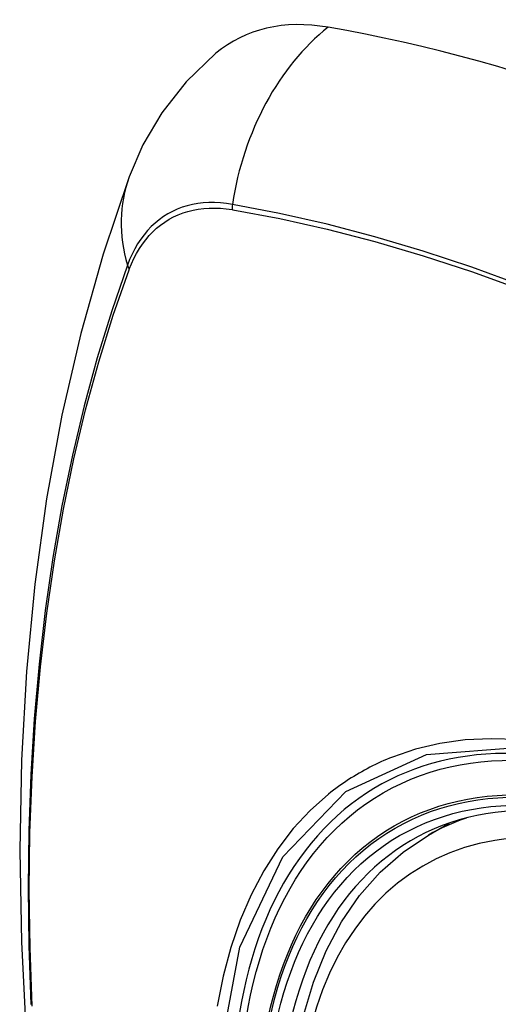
# Model space of a CAD drawing. Header units: inches. Extents: x 581 to 683, y 228 to 312.
# Tile 5 of 104: x 630.143 to 630.379, y 270.511 to 270.997. Entities that reach past the tile are written whole.
import ezdxf

# ---------------------------------------------------------------- set-up
doc = ezdxf.new("R2010")
doc.units = ezdxf.units.IN
doc.header["$MEASUREMENT"] = 0
doc.layers.add('Visible Edges(ANSI)', color=7, linetype='Continuous', lineweight=25)
doc.layers.add('Visible Tangent Edges(ANSI)', color=7, linetype='Continuous', lineweight=25)

msp = doc.modelspace()

# ---------------------------------------------------------------- linework, layer by layer
at = {"layer": 'Visible Edges(ANSI)'}
msp.add_line((630.34426, 270.59436), (630.35457, 270.60029), dxfattribs=at)
at = {"layer": 'Visible Edges(ANSI)', "flags": 128}
for points in [[(630.23935, 270.9804), (630.22467, 270.96627), (630.21268, 270.95092), (630.20339, 270.93507), (630.19655, 270.91929)], [(630.19655, 270.91929), (630.18371, 270.88118), (630.17266, 270.84194), (630.16337, 270.80165), (630.15581, 270.76038), (630.14997, 270.71819), (630.14583, 270.67515), (630.14335, 270.6313), (630.14253, 270.58673), (630.14335, 270.54149), (630.14577, 270.49563), (630.1498, 270.44924), (630.15539, 270.40236), (630.16254, 270.35507), (630.17122, 270.30744), (630.18141, 270.25952), (630.19308, 270.2114)], [(630.27893, 270.48772), (630.28254, 270.50529), (630.28748, 270.52185), (630.29376, 270.53732), (630.30136, 270.55158), (630.31026, 270.56452), (630.32043, 270.57604), (630.33179, 270.58602), (630.34426, 270.59436)]]:
    msp.add_lwpolyline(points, dxfattribs=at)
at = {"layer": 'Visible Edges(ANSI)'}
for centre, major_axis, start_param, end_param in [((630.3361, 270.83267), (-0.08841, 0.15353), 5.835982, 6.382176), ((630.59789, 269.81596), (-0.64835, 1.12588), 5.16346, 5.835982), ((630.49315, 270.31892), (0.15718, -0.27294), 2.362013, 7.062765)]:
    msp.add_ellipse(centre, major_axis=major_axis, ratio=0.578093, start_param=start_param, end_param=end_param, dxfattribs=at)
msp.add_ellipse((630.48967, 270.31691), major_axis=(-0.15963, 0.2772), ratio=0.578093, dxfattribs=at)
at = {"layer": 'Visible Tangent Edges(ANSI)'}
for p, q in [((630.24734, 270.90317), (630.24768, 270.90312)), ((630.19649, 270.87341), (630.19661, 270.87373))]:
    msp.add_line(p, q, dxfattribs=at)
at = {"layer": 'Visible Tangent Edges(ANSI)', "flags": 128}
for points in [[(630.24749, 270.90574), (630.24454, 270.9062), (630.24162, 270.9065), (630.23875, 270.90665), (630.23593, 270.90665), (630.23317, 270.90649), (630.23046, 270.90617), (630.22782, 270.9057), (630.22525, 270.90508), (630.22274, 270.90431), (630.22031, 270.90338), (630.21795, 270.90231), (630.21568, 270.90109), (630.21349, 270.89972), (630.21138, 270.8982), (630.20937, 270.89655), (630.20745, 270.89475), (630.20562, 270.89281), (630.2039, 270.89075), (630.20227, 270.88855), (630.20074, 270.88622), (630.19932, 270.88377), (630.19801, 270.88119), (630.1968, 270.8785), (630.19571, 270.87569)], [(630.65917, 270.71527), (630.63467, 270.73292), (630.61011, 270.74981), (630.58554, 270.76592), (630.56097, 270.78123), (630.53642, 270.79574), (630.51187, 270.80947), (630.48734, 270.8224), (630.46283, 270.83452), (630.43839, 270.84583), (630.41404, 270.8563), (630.3898, 270.86593), (630.36568, 270.87472), (630.3417, 270.88265), (630.31787, 270.88972), (630.29422, 270.89593), (630.27075, 270.90127), (630.24749, 270.90574)], [(630.19661, 270.87373), (630.1977, 270.87645), (630.1989, 270.87906), (630.2002, 270.88155), (630.2016, 270.88393), (630.20311, 270.88618), (630.20471, 270.88831), (630.2064, 270.89032), (630.2082, 270.8922), (630.21008, 270.89395), (630.21205, 270.89556), (630.21411, 270.89704), (630.21625, 270.89837), (630.21847, 270.89957), (630.22078, 270.90062), (630.22315, 270.90153), (630.2256, 270.9023), (630.22812, 270.90293), (630.2307, 270.9034), (630.23334, 270.90373), (630.23604, 270.90392), (630.23879, 270.90395), (630.2416, 270.90384), (630.24445, 270.90358), (630.24734, 270.90317)], [(630.24768, 270.90312), (630.27086, 270.89875), (630.29426, 270.89351), (630.31785, 270.8874), (630.34162, 270.88043), (630.36555, 270.87259), (630.38961, 270.8639), (630.41379, 270.85436), (630.43809, 270.84396), (630.46248, 270.83272), (630.48692, 270.82066), (630.5114, 270.80778), (630.53589, 270.7941), (630.56038, 270.77961), (630.58488, 270.76432), (630.60938, 270.74823), (630.63386, 270.73134), (630.65828, 270.71369)], [(630.19571, 270.87569), (630.18795, 270.8532), (630.18082, 270.83005), (630.17435, 270.80627), (630.16855, 270.78187), (630.16341, 270.75689), (630.15895, 270.73136), (630.15518, 270.7053), (630.1521, 270.67874), (630.1497, 270.65173), (630.148, 270.6243), (630.14698, 270.59648), (630.14666, 270.56828), (630.14702, 270.53969), (630.14806, 270.51072)], [(630.1487, 270.50988), (630.14765, 270.53879), (630.14729, 270.5673), (630.14762, 270.59543), (630.14864, 270.62317), (630.15035, 270.65052), (630.15275, 270.67743), (630.15585, 270.70388), (630.15964, 270.72984), (630.16411, 270.75526), (630.16927, 270.78012), (630.17509, 270.80439), (630.18158, 270.82804), (630.18871, 270.85105), (630.19649, 270.87341)], [(630.61437, 270.49625), (630.60151, 270.51173), (630.58825, 270.52657), (630.57463, 270.54071), (630.56072, 270.5541), (630.54658, 270.56665), (630.53225, 270.57835), (630.51777, 270.58915), (630.50319, 270.59904), (630.48852, 270.60798), (630.47383, 270.61594), (630.45919, 270.62287), (630.44467, 270.62874), (630.4303, 270.63355), (630.41613, 270.63729), (630.4022, 270.63995), (630.38857, 270.64151), (630.37527, 270.64198), (630.36235, 270.64133), (630.3499, 270.6396), (630.33794, 270.63678), (630.32649, 270.6329)], [(630.24091, 270.48432), (630.25116, 270.53911), (630.27242, 270.58368), (630.30357, 270.61587), (630.34326, 270.63415), (630.38985, 270.63786), (630.44104, 270.62675), (630.49449, 270.60131), (630.54754, 270.56278), (630.59798, 270.51277)], [(630.32649, 270.6329), (630.32507, 270.63233), (630.32365, 270.63174), (630.32225, 270.63114), (630.32086, 270.63051), (630.31947, 270.62988), (630.31809, 270.62922), (630.31672, 270.62855), (630.31537, 270.62786), (630.31402, 270.62715), (630.31268, 270.62643), (630.31135, 270.62569), (630.31003, 270.62494), (630.30872, 270.62417), (630.30742, 270.62338), (630.30613, 270.62258), (630.30485, 270.62176), (630.30357, 270.62092), (630.30231, 270.62006), (630.30106, 270.6192), (630.29982, 270.61831), (630.29859, 270.61741), (630.29737, 270.61649), (630.29616, 270.61556), (630.29496, 270.6146)], [(630.29496, 270.6146), (630.28593, 270.60659), (630.27757, 270.59757), (630.2699, 270.5876), (630.26296, 270.57671), (630.25678, 270.56494), (630.25137, 270.55232), (630.24677, 270.5389), (630.243, 270.52473), (630.24005, 270.50986)]]:
    msp.add_lwpolyline(points, dxfattribs=at)
at = {"layer": 'Visible Tangent Edges(ANSI)'}
for centre, major_axis, ratio, start_param, end_param in [((630.3336, 270.89385), (-0.01999, -0.11641), 0.735728, 3.82822, 4.736579), ((630.30746, 270.87869), (-0.11091, 0.0406), 0.734358, 0, 0.495362), ((630.25467, 270.90475), (0.00174, 0.00969), 0.735633, 1.600612, 1.864319), ((630.20502, 270.87594), (0.00925, -0.00335), 0.731254, 3.634308, 3.898015), ((630.49216, 270.31834), (-0.17285, 0.30015), 0.578093, 5.049711, 10.658253), ((630.49211, 270.31831), (-0.1503, 0.261), 0.578093, 4.099688, 6.899754), ((630.50046, 270.32312), (-0.15619, 0.27123), 0.578093, 6.170881, 6.283185)]:
    msp.add_ellipse(centre, major_axis=major_axis, ratio=ratio, start_param=start_param, end_param=end_param, dxfattribs=at)
for centre, major_axis in [((630.49275, 270.31868), (0.17078, -0.29656)), ((630.48977, 270.31697), (-0.16238, 0.28198)), ((630.48967, 270.31691), (0.16178, -0.28094))]:
    msp.add_ellipse(centre, major_axis=major_axis, ratio=0.578093, dxfattribs=at)

doc.saveas('drawing.dxf')
